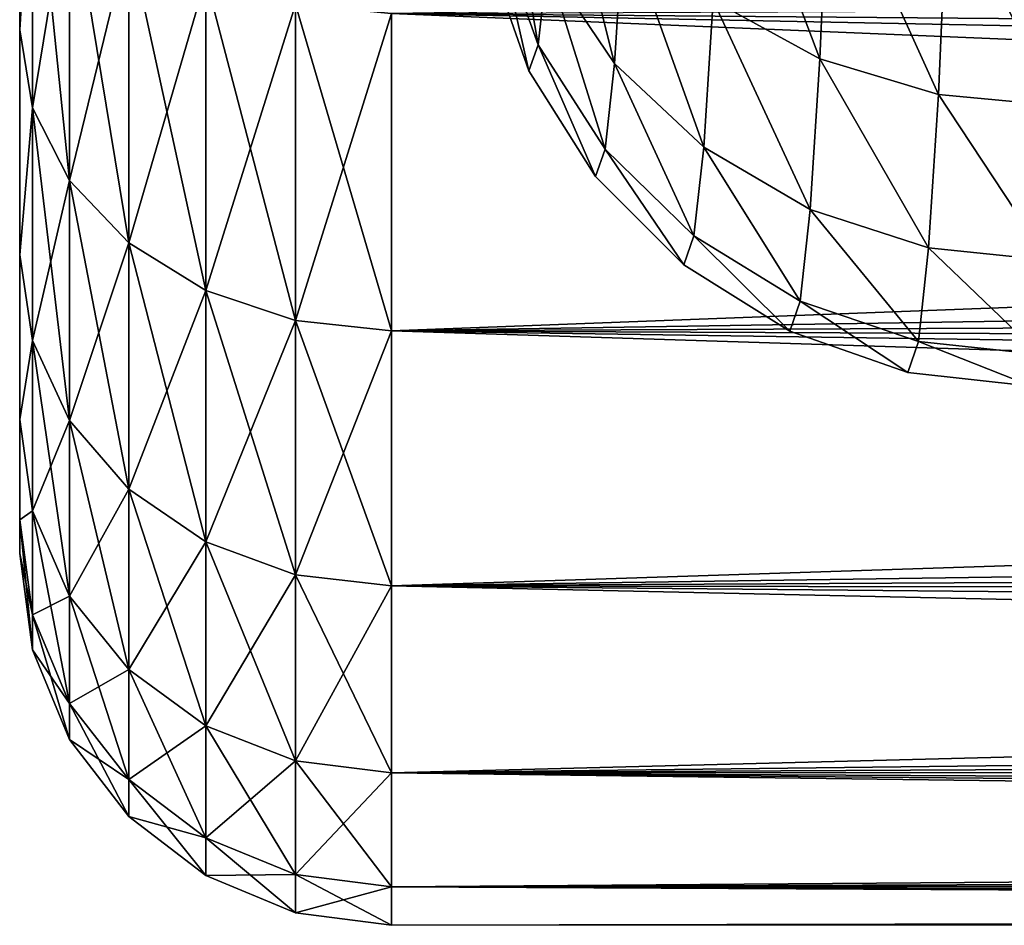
# Model space of a CAD drawing. Header units: metres. Extents: x -105 to 105, y -117 to 62.
# Tile 117 of 256: x -92 to -86.7, y -17 to -12.13. Entities that reach past the tile are written whole.
import ezdxf

# ---------------------------------------------------------------- set-up
doc = ezdxf.new("R2010")
doc.units = ezdxf.units.M
doc.layers.add('solid_509432_AD150_SW0001', color=7, linetype='CONTINUOUS')

msp = doc.modelspace()

# ---------------------------------------------------------------- linework, layer by layer
at = {"layer": 'solid_509432_AD150_SW0001'}
for points in [[(-92, -12.182249, -8.220864), (-92, -12.182249, 9.120865), (-92, -10.678707, 10.880941)], [(-91.931854, -11.045851, 11.245851), (-92, -10.678707, 10.880941), (-92, -12.182249, 9.120865)], [(-92, -10.678708, -9.980941), (-92, -12.182249, -8.220864), (-92, -10.678707, 10.880941)], [(-91.931854, -11.045851, -10.34585), (-92, -12.182249, -8.220864), (-92, -10.678708, -9.980941)], [(-87.695511, -12.338064, -5.714676), (-88.223061, -10.944394, -7.330378), (-88.26947, -12.024384, -5.558156)], [(-87.695511, -12.338172, 6.614473), (-88.26947, -12.02447, 6.457996), (-88.223061, -10.944534, 8.230188)], [(-87.695511, -12.338064, -5.714676), (-87.647903, -11.228265, -7.532616), (-88.223061, -10.944394, -7.330378)], [(-87.647911, -11.228431, 8.432392), (-87.695511, -12.338172, 6.614473), (-88.223061, -10.944534, 8.230188)], [(-91.931854, -12.601779, 9.424092), (-91.931854, -11.045851, 11.245851), (-92, -12.182249, 9.120865)], [(-91.931854, -11.045851, -10.34585), (-91.931854, -12.601779, -8.524093), (-92, -12.182249, -8.220864)], [(-91.731789, -11.387253, 11.587253), (-91.931854, -11.045851, 11.245851), (-91.931854, -12.601779, 9.424092)], [(-91.731789, -12.992385, -8.807884), (-91.931854, -12.601779, -8.524093), (-91.931854, -11.045851, -10.34585)], [(-91.731789, -12.992385, -8.807884), (-91.931854, -11.045851, -10.34585), (-91.731789, -11.387253, -10.687252)], [(-88.799423, -12.364233, 4.394765), (-89.162056, -11.825081, 4.221234), (-89.115677, -11.100595, 5.992372)], [(-88.799423, -12.364197, -3.494863), (-89.115669, -11.100533, -5.092486), (-89.162048, -11.825052, -3.321312)], [(-88.750923, -11.604918, 6.247095), (-88.799423, -12.364233, 4.394765), (-89.115677, -11.100595, 5.992372)], [(-88.799423, -12.364197, -3.494863), (-88.750916, -11.604846, -5.347229), (-89.115669, -11.100533, -5.092486)], [(-89.210831, -12.262491, -1.458421), (-89.389397, -11.222803, -3.126712), (-89.435661, -11.636384, -1.359849)], [(-89.210831, -12.262499, 2.358376), (-89.435661, -11.636389, 2.25982), (-89.389397, -11.222826, 4.02665)], [(-89.210831, -12.262491, -1.458421), (-89.162048, -11.825052, -3.321312), (-89.389397, -11.222803, -3.126712)], [(-89.162056, -11.825081, 4.221234), (-89.210831, -12.262499, 2.358376), (-89.389397, -11.222826, 4.02665)], [(-87.695511, -12.338064, -5.714676), (-87.057877, -12.530109, -5.808947), (-87.647903, -11.228265, -7.532616)], [(-87.057884, -12.530272, 6.708637), (-87.695511, -12.338172, 6.614473), (-87.647911, -11.228431, 8.432392)], [(-87.00956, -11.401803, 8.553885), (-87.057884, -12.530272, 6.708637), (-87.647911, -11.228431, 8.432392)], [(-87.647903, -11.228265, -7.532616), (-87.057877, -12.530109, -5.808947), (-87.00956, -11.401575, -7.654193)], [(-91.731789, -11.387253, 11.587253), (-91.931854, -12.601779, 9.424092), (-91.731789, -12.992385, 9.707884)], [(-91.731789, -11.387253, -10.687252), (-91.413475, -11.680348, -10.980349), (-91.413475, -13.327723, -9.051521)], [(-91.731789, -12.992385, -8.807884), (-91.731789, -11.387253, -10.687252), (-91.413475, -13.327723, -9.051521)], [(-91.731789, -11.387253, 11.587253), (-91.731789, -12.992385, 9.707884), (-91.413475, -11.680348, 11.880348)], [(-86.428215, -12.588854, 6.740881), (-87.057884, -12.530272, 6.708637), (-87.00956, -11.401803, 8.553885)], [(-87.00956, -11.401575, -7.654193), (-87.057877, -12.530109, -5.808947), (-86.428215, -12.588873, -5.840844)], [(-87.00956, -11.401575, -7.654193), (-86.428215, -12.588873, -5.840844), (-86.39019, -11.452179, -7.69455)], [(-86.39019, -11.452116, 8.594636), (-86.428215, -12.588854, 6.740881), (-87.00956, -11.401803, 8.553885)], [(-90, -12.094039, 12.294039), (-53, -12.39951, 11.980477), (-53, -11.514343, 12.846655)], [(-89.435661, -11.636384, -1.359849), (-89.483055, -11.767272, 0.449994), (-89.260803, -12.402013, 0.449985)], [(-89.260803, -12.402013, 0.449985), (-89.483055, -11.767272, 0.449994), (-89.435661, -11.636389, 2.25982)], [(-89.210831, -12.262491, -1.458421), (-89.435661, -11.636384, -1.359849), (-89.260803, -12.402013, 0.449985)], [(-89.210831, -12.262499, 2.358376), (-89.260803, -12.402013, 0.449985), (-89.435661, -11.636389, 2.25982)], [(-88.319733, -12.813143, -3.638647), (-88.750916, -11.604846, -5.347229), (-88.799423, -12.364197, -3.494863)], [(-88.319733, -12.813189, 4.538519), (-88.799423, -12.364233, 4.394765), (-88.750923, -11.604918, 6.247095)], [(-88.26947, -12.02447, 6.457996), (-88.319733, -12.813189, 4.538519), (-88.750923, -11.604918, 6.247095)], [(-88.319733, -12.813143, -3.638647), (-88.26947, -12.024384, -5.558156), (-88.750916, -11.604846, -5.347229)], [(-91.731789, -12.992385, 9.707884), (-91.413475, -13.327723, 9.951522), (-91.413475, -11.680348, 11.880348)], [(-91.413475, -11.680348, -10.980349), (-90.998642, -11.905125, -11.205125), (-90.998642, -13.584894, -9.238368)], [(-91.413475, -13.327723, -9.051521), (-91.413475, -11.680348, -10.980349), (-90.998642, -13.584894, -9.238368)], [(-91.413475, -11.680348, 11.880348), (-91.413475, -13.327723, 9.951522), (-90.998642, -11.905125, 12.105124)], [(-88.850449, -12.823479, -1.546376), (-89.162048, -11.825052, -3.321312), (-89.210831, -12.262491, -1.458421)], [(-88.850449, -12.823489, 2.446309), (-89.210831, -12.262499, 2.358376), (-89.162056, -11.825081, 4.221234)], [(-88.799423, -12.364233, 4.394765), (-88.850449, -12.823489, 2.446309), (-89.162056, -11.825081, 4.221234)], [(-88.850449, -12.823479, -1.546376), (-88.799423, -12.364197, -3.494863), (-89.162048, -11.825052, -3.321312)], [(-91.413475, -13.327723, 9.951522), (-90.998642, -13.584894, 10.138368), (-90.998642, -11.905125, 12.105124)], [(-90.998642, -11.905125, -11.205125), (-90.515617, -12.046233, -11.346233), (-90.515617, -13.746339, -9.355664)], [(-90.998642, -13.584894, -9.238368), (-90.998642, -11.905125, -11.205125), (-90.515617, -13.746339, -9.355664)], [(-90.998642, -11.905125, 12.105124), (-90.998642, -13.584894, 10.138368), (-90.515617, -12.046233, 12.246233)], [(-90, -12.094039, -11.394038), (-53, -11.932638, -11.553268), (-53, -12.824582, -10.615368)], [(-90.998642, -13.584894, 10.138368), (-90.515617, -13.746339, 10.255665), (-90.515617, -12.046233, 12.246233)], [(-90.515617, -12.046233, -11.346233), (-90, -12.094039, -11.394038), (-90, -13.801035, -9.395403)], [(-90.515617, -13.746339, -9.355664), (-90.515617, -12.046233, -11.346233), (-90, -13.801035, -9.395403)], [(-90.515617, -12.046233, 12.246233), (-90.515617, -13.746339, 10.255665), (-90, -12.094039, 12.294039)], [(-87.747078, -13.149327, -3.745445), (-88.26947, -12.024384, -5.558156), (-88.319733, -12.813143, -3.638647)], [(-87.747078, -13.149389, 4.645267), (-88.319733, -12.813189, 4.538519), (-88.26947, -12.02447, 6.457996)], [(-87.747078, -13.149327, -3.745445), (-87.695511, -12.338064, -5.714676), (-88.26947, -12.024384, -5.558156)], [(-87.695511, -12.338172, 6.614473), (-87.747078, -13.149389, 4.645267), (-88.26947, -12.02447, 6.457996)], [(-90.515617, -13.746339, 10.255665), (-90, -13.801035, 10.295403), (-90, -12.094039, 12.294039)], [(-90, -12.094039, 12.294039), (-90, -13.801035, 10.295403), (-53, -12.39951, 11.980477)], [(-90, -12.094039, -11.394038), (-53, -12.824582, -10.615368), (-53, -13.640984, -9.61201)], [(-90, -13.801035, -9.395403), (-90, -12.094039, -11.394038), (-53, -13.640984, -9.61201)], [(-92, -13.391904, -6.247228), (-92, -13.391903, 7.147228), (-92, -12.182249, 9.120865)], [(-91.931854, -12.601779, 9.424092), (-92, -12.182249, 9.120865), (-92, -13.391903, 7.147228)], [(-92, -12.182249, -8.220864), (-92, -13.391904, -6.247228), (-92, -12.182249, 9.120865)], [(-91.931854, -12.601779, -8.524093), (-92, -13.391904, -6.247228), (-92, -12.182249, -8.220864)], [(-89.210831, -12.262491, -1.458421), (-89.260803, -12.402013, 0.449985), (-88.902725, -12.971333, 0.449973)], [(-88.902725, -12.971333, 0.449973), (-89.260803, -12.402013, 0.449985), (-89.210831, -12.262499, 2.358376)], [(-88.850449, -12.823479, -1.546376), (-89.210831, -12.262491, -1.458421), (-88.902725, -12.971333, 0.449973)], [(-88.850449, -12.823489, 2.446309), (-88.902725, -12.971333, 0.449973), (-89.210831, -12.262499, 2.358376)], [(-87.747078, -13.149327, -3.745445), (-87.110222, -13.355846, -3.809921), (-87.695511, -12.338064, -5.714676)], [(-87.110229, -13.35595, 4.709612), (-87.747078, -13.149389, 4.645267), (-87.695511, -12.338172, 6.614473)], [(-87.695511, -12.338064, -5.714676), (-87.110222, -13.355846, -3.809921), (-87.057877, -12.530109, -5.808947)], [(-87.057884, -12.530272, 6.708637), (-87.110229, -13.35595, 4.709612), (-87.695511, -12.338172, 6.614473)], [(-88.372612, -13.291154, -1.619296), (-88.799423, -12.364197, -3.494863), (-88.850449, -12.823479, -1.546376)], [(-88.372612, -13.29117, 2.519196), (-88.850449, -12.823489, 2.446309), (-88.799423, -12.364233, 4.394765)], [(-88.372612, -13.291154, -1.619296), (-88.319733, -12.813143, -3.638647), (-88.799423, -12.364197, -3.494863)], [(-88.319733, -12.813189, 4.538519), (-88.372612, -13.29117, 2.519196), (-88.799423, -12.364233, 4.394765)], [(-90, -13.801035, 10.295403), (-53, -13.21828, 11.051236), (-53, -12.39951, 11.980477)], [(-86.469429, -13.421444, 4.732005), (-87.110229, -13.35595, 4.709612), (-87.057884, -12.530272, 6.708637)], [(-87.057877, -12.530109, -5.808947), (-87.110222, -13.355846, -3.809921), (-86.469421, -13.421443, -3.832008)], [(-86.428215, -12.588854, 6.740881), (-86.469429, -13.421444, 4.732005), (-87.057884, -12.530272, 6.708637)], [(-87.057877, -12.530109, -5.808947), (-86.469421, -13.421443, -3.832008), (-86.428215, -12.588873, -5.840844)], [(-91.931854, -13.853565, 7.381362), (-91.931854, -12.601779, 9.424092), (-92, -13.391903, 7.147228)], [(-91.931854, -12.601779, -8.524093), (-91.931854, -13.853565, -6.481363), (-92, -13.391904, -6.247228)], [(-91.731789, -12.992385, 9.707884), (-91.931854, -12.601779, 9.424092), (-91.931854, -13.853565, 7.381362)], [(-91.731789, -14.283757, -6.700556), (-91.931854, -13.853565, -6.481363), (-91.931854, -12.601779, -8.524093)], [(-91.731789, -14.283757, -6.700556), (-91.931854, -12.601779, -8.524093), (-91.731789, -12.992385, -8.807884)], [(-87.801331, -13.642015, -1.673524), (-88.319733, -12.813143, -3.638647), (-88.372612, -13.291154, -1.619296)], [(-87.801331, -13.642039, 2.573366), (-88.372612, -13.29117, 2.519196), (-88.319733, -12.813189, 4.538519)], [(-87.801331, -13.642015, -1.673524), (-87.747078, -13.149327, -3.745445), (-88.319733, -12.813143, -3.638647)], [(-87.747078, -13.149389, 4.645267), (-87.801331, -13.642039, 2.573366), (-88.319733, -12.813189, 4.538519)], [(-88.850449, -12.823479, -1.546376), (-88.902725, -12.971333, 0.449973), (-88.426796, -13.446619, 0.449955)], [(-88.426796, -13.446619, 0.449955), (-88.902725, -12.971333, 0.449973), (-88.850449, -12.823489, 2.446309)], [(-88.372612, -13.291154, -1.619296), (-88.850449, -12.823479, -1.546376), (-88.426796, -13.446619, 0.449955)], [(-88.372612, -13.29117, 2.519196), (-88.426796, -13.446619, 0.449955), (-88.850449, -12.823489, 2.446309)], [(-91.731789, -12.992385, 9.707884), (-91.931854, -13.853565, 7.381362), (-91.731789, -14.283757, 7.600556)], [(-91.731789, -12.992385, -8.807884), (-91.413475, -13.327723, -9.051521), (-91.413475, -14.653079, -6.888735)], [(-91.731789, -14.283757, -6.700556), (-91.731789, -12.992385, -8.807884), (-91.413475, -14.653079, -6.888735)], [(-91.731789, -12.992385, 9.707884), (-91.731789, -14.283757, 7.600556), (-91.413475, -13.327723, 9.951522)], [(-87.801331, -13.642015, -1.673524), (-87.165306, -13.85842, -1.706371), (-87.747078, -13.149327, -3.745445)], [(-87.165306, -13.85847, 2.606062), (-87.801331, -13.642039, 2.573366), (-87.747078, -13.149389, 4.645267)], [(-87.747078, -13.149327, -3.745445), (-87.165306, -13.85842, -1.706371), (-87.110222, -13.355846, -3.809921)], [(-87.110229, -13.35595, 4.709612), (-87.165306, -13.85847, 2.606062), (-87.747078, -13.149389, 4.645267)], [(-90, -13.801035, 10.295403), (-53, -13.96626, 10.063882), (-53, -13.21828, 11.051236)], [(-88.372612, -13.291154, -1.619296), (-88.426796, -13.446619, 0.449955), (-87.856934, -13.803986, 0.449923)], [(-87.856934, -13.803986, 0.449923), (-88.426796, -13.446619, 0.449955), (-88.372612, -13.29117, 2.519196)], [(-87.801331, -13.642015, -1.673524), (-88.372612, -13.291154, -1.619296), (-87.856934, -13.803986, 0.449923)], [(-87.801331, -13.642039, 2.573366), (-87.856934, -13.803986, 0.449923), (-88.372612, -13.29117, 2.519196)], [(-91.731789, -14.283757, 7.600556), (-91.413475, -14.653079, 7.788735), (-91.413475, -13.327723, 9.951522)], [(-91.413475, -13.327723, -9.051521), (-90.998642, -13.584894, -9.238368), (-90.998642, -14.936315, -7.033051)], [(-91.413475, -14.653079, -6.888735), (-91.413475, -13.327723, -9.051521), (-90.998642, -14.936315, -7.033051)], [(-91.413475, -13.327723, 9.951522), (-91.413475, -14.653079, 7.788735), (-90.998642, -13.584894, 10.138368)], [(-92, -14.277886, -4.108607), (-92, -14.277886, 5.008608), (-92, -13.391903, 7.147228)], [(-91.931854, -13.853565, 7.381362), (-92, -13.391903, 7.147228), (-92, -14.277886, 5.008608)], [(-92, -13.391904, -6.247228), (-92, -14.277886, -4.108607), (-92, -13.391903, 7.147228)], [(-91.931854, -13.853565, -6.481363), (-92, -14.277886, -4.108607), (-92, -13.391904, -6.247228)], [(-87.110222, -13.355846, -3.809921), (-87.165306, -13.85842, -1.706371), (-86.512802, -13.929326, -1.71761)], [(-86.512802, -13.929333, 2.617572), (-87.165306, -13.85847, 2.606062), (-87.110229, -13.35595, 4.709612)], [(-86.469429, -13.421444, 4.732005), (-86.512802, -13.929333, 2.617572), (-87.110229, -13.35595, 4.709612)], [(-87.110222, -13.355846, -3.809921), (-86.512802, -13.929326, -1.71761), (-86.469421, -13.421443, -3.832008)], [(-91.413475, -14.653079, 7.788735), (-90.998642, -14.936315, 7.933051), (-90.998642, -13.584894, 10.138368)], [(-90.998642, -13.584894, -9.238368), (-90.515617, -13.746339, -9.355664), (-90.515617, -15.11412, -7.123648)], [(-90.998642, -14.936315, -7.033051), (-90.998642, -13.584894, -9.238368), (-90.515617, -15.11412, -7.123648)], [(-90.998642, -13.584894, 10.138368), (-90.998642, -14.936315, 7.933051), (-90.515617, -13.746339, 10.255665)], [(-90, -13.801035, -9.395403), (-53, -13.640984, -9.61201), (-53, -14.346414, -8.597299)], [(-87.801331, -13.642015, -1.673524), (-87.856934, -13.803986, 0.449923), (-87.221771, -14.025473, 0.449837)], [(-87.221771, -14.025473, 0.449837), (-87.856934, -13.803986, 0.449923), (-87.801331, -13.642039, 2.573366)], [(-87.801331, -13.642015, -1.673524), (-87.221771, -14.025473, 0.449837), (-87.165306, -13.85842, -1.706371)], [(-87.165306, -13.85847, 2.606062), (-87.221771, -14.025473, 0.449837), (-87.801331, -13.642039, 2.573366)], [(-90.998642, -14.936315, 7.933051), (-90.515617, -15.11412, 8.023647), (-90.515617, -13.746339, 10.255665)], [(-90.515617, -13.746339, -9.355664), (-90, -13.801035, -9.395403), (-90, -15.174359, -7.154341)], [(-90.515617, -15.11412, -7.123648), (-90.515617, -13.746339, -9.355664), (-90, -15.174359, -7.154341)], [(-90.515617, -13.746339, 10.255665), (-90.515617, -15.11412, 8.023647), (-90, -13.801035, 10.295403)], [(-90.515617, -15.11412, 8.023647), (-90, -15.174359, 8.054341), (-90, -13.801035, 10.295403)], [(-90, -13.801035, 10.295403), (-90, -15.174359, 8.054341), (-53, -13.96626, 10.063882)], [(-90, -13.801035, -9.395403), (-53, -14.346414, -8.597299), (-53, -14.975989, -7.531713)], [(-90, -15.174359, -7.154341), (-90, -13.801035, -9.395403), (-53, -14.975989, -7.531713)], [(-91.931854, -14.770387, 5.16796), (-91.931854, -13.853565, 7.381362), (-92, -14.277886, 5.008608)], [(-91.931854, -13.853565, -6.481363), (-91.931854, -14.770387, -4.26796), (-92, -14.277886, -4.108607)], [(-91.731789, -14.283757, 7.600556), (-91.931854, -13.853565, 7.381362), (-91.931854, -14.770387, 5.16796)], [(-91.731789, -15.229571, -4.417158), (-91.931854, -14.770387, -4.26796), (-91.931854, -13.853565, -6.481363)], [(-91.731789, -15.229571, -4.417158), (-91.931854, -13.853565, -6.481363), (-91.731789, -14.283757, -6.700556)], [(-87.165306, -13.85842, -1.706371), (-87.221771, -14.025473, 0.449837), (-86.557266, -14.1, 0.45)], [(-86.557266, -14.1, 0.45), (-87.221771, -14.025473, 0.449837), (-87.165306, -13.85847, 2.606062)], [(-87.165306, -13.85842, -1.706371), (-86.557266, -14.1, 0.45), (-86.512802, -13.929326, -1.71761)], [(-86.512802, -13.929333, 2.617572), (-86.557266, -14.1, 0.45), (-87.165306, -13.85847, 2.606062)], [(-90, -15.174359, 8.054341), (-53, -14.638948, 9.024419), (-53, -13.96626, 10.063882)], [(-92, -14.818356, -1.857707), (-92, -14.818356, 2.757707), (-92, -14.277886, 5.008608)], [(-91.931854, -14.770387, 5.16796), (-92, -14.277886, 5.008608), (-92, -14.818356, 2.757707)], [(-92, -14.277886, -4.108607), (-92, -14.818356, -1.857707), (-92, -14.277886, 5.008608)], [(-91.931854, -14.770387, -4.26796), (-92, -14.818356, -1.857707), (-92, -14.277886, -4.108607)], [(-91.731789, -14.283757, 7.600556), (-91.931854, -14.770387, 5.16796), (-91.731789, -15.229571, 5.317158)], [(-91.731789, -14.283757, -6.700556), (-91.413475, -14.653079, -6.888735), (-91.413475, -15.623785, -4.545246)], [(-91.731789, -15.229571, -4.417158), (-91.731789, -14.283757, -6.700556), (-91.413475, -15.623785, -4.545246)], [(-91.731789, -14.283757, 7.600556), (-91.731789, -15.229571, 5.317158), (-91.413475, -14.653079, 7.788735)], [(-91.731789, -15.229571, 5.317158), (-91.413475, -15.623785, 5.445245), (-91.413475, -14.653079, 7.788735)], [(-91.413475, -14.653079, -6.888735), (-90.998642, -14.936315, -7.033051), (-90.998642, -15.926108, -4.643476)], [(-91.413475, -15.623785, -4.545246), (-91.413475, -14.653079, -6.888735), (-90.998642, -15.926108, -4.643476)], [(-91.413475, -14.653079, 7.788735), (-91.413475, -15.623785, 5.445245), (-90.998642, -14.936315, 7.933051)], [(-90, -15.174359, 8.054341), (-53, -15.232631, 7.938878), (-53, -14.638948, 9.024419)], [(-91.931854, -15.329668, 2.838385), (-91.931854, -14.770387, 5.16796), (-92, -14.818356, 2.757707)], [(-91.931854, -14.770387, -4.26796), (-91.931854, -15.329668, -1.938385), (-92, -14.818356, -1.857707)], [(-91.731789, -15.229571, 5.317158), (-91.931854, -14.770387, 5.16796), (-91.931854, -15.329668, 2.838385)], [(-91.731789, -15.80654, -2.013914), (-91.931854, -15.329668, -1.938385), (-91.931854, -14.770387, -4.26796)], [(-91.731789, -15.80654, -2.013914), (-91.931854, -14.770387, -4.26796), (-91.731789, -15.229571, -4.417158)], [(-92, -14.818356, -1.857707), (-92, -14.999999, 0.45), (-92, -14.818356, 2.757707)], [(-91.931854, -15.329668, 2.838385), (-92, -14.818356, 2.757707), (-92, -14.999999, 0.45)], [(-91.931854, -15.517638, 0.45), (-92, -14.999999, 0.45), (-92, -14.818356, -1.857707)], [(-91.931854, -15.329668, -1.938385), (-91.931854, -15.517638, 0.45), (-92, -14.818356, -1.857707)], [(-91.413475, -15.623785, 5.445245), (-90.998642, -15.926108, 5.543476), (-90.998642, -14.936315, 7.933051)], [(-90.998642, -14.936315, -7.033051), (-90.515617, -15.11412, -7.123648), (-90.515617, -16.115898, -4.705143)], [(-90.998642, -15.926108, -4.643476), (-90.998642, -14.936315, -7.033051), (-90.515617, -16.115898, -4.705143)], [(-90.998642, -14.936315, 7.933051), (-90.998642, -15.926108, 5.543476), (-90.515617, -15.11412, 8.023647)], [(-90, -15.174359, -7.154341), (-53, -14.975989, -7.531713), (-53, -15.525419, -6.421976)], [(-91.931854, -15.517638, 0.45), (-91.931854, -15.329668, 2.838385), (-92, -14.999999, 0.45)], [(-90.998642, -15.926108, 5.543476), (-90.515617, -16.115898, 5.605143), (-90.515617, -15.11412, 8.023647)], [(-90.515617, -15.11412, -7.123648), (-90, -15.174359, -7.154341), (-90, -16.180197, -4.726035)], [(-90.515617, -16.115898, -4.705143), (-90.515617, -15.11412, -7.123648), (-90, -16.180197, -4.726035)], [(-90.515617, -15.11412, 8.023647), (-90.515617, -16.115898, 5.605143), (-90, -15.174359, 8.054341)], [(-90.515617, -16.115898, 5.605143), (-90, -16.180197, 5.626035), (-90, -15.174359, 8.054341)], [(-90, -15.174359, 8.054341), (-90, -16.180197, 5.626035), (-53, -15.232631, 7.938878)], [(-90, -15.174359, -7.154341), (-53, -15.525419, -6.421976), (-53, -15.990355, -5.277452)], [(-90, -16.180197, -4.726035), (-90, -15.174359, -7.154341), (-53, -15.990355, -5.277452)], [(-91.731789, -15.229571, 5.317158), (-91.931854, -15.329668, 2.838385), (-91.731789, -15.80654, 2.913914)], [(-91.731789, -15.229571, -4.417158), (-91.413475, -15.623785, -4.545246), (-91.413475, -16.215937, -2.078756)], [(-91.731789, -15.80654, -2.013914), (-91.731789, -15.229571, -4.417158), (-91.413475, -16.215937, -2.078756)], [(-91.731789, -15.229571, 5.317158), (-91.731789, -15.80654, 2.913914), (-91.413475, -15.623785, 5.445245)], [(-90, -16.180197, 5.626035), (-53, -15.744579, 6.812429), (-53, -15.232631, 7.938878)], [(-91.731789, -15.80654, 2.913914), (-91.931854, -15.329668, 2.838385), (-91.931854, -15.517638, 0.45)], [(-91.731789, -16.000454, 0.45), (-91.931854, -15.517638, 0.45), (-91.931854, -15.329668, -1.938385)], [(-91.731789, -16.000454, 0.45), (-91.931854, -15.329668, -1.938385), (-91.731789, -15.80654, -2.013914)], [(-91.731789, -15.80654, 2.913914), (-91.931854, -15.517638, 0.45), (-91.731789, -16.000454, 0.45)], [(-91.731789, -15.80654, 2.913914), (-91.413475, -16.215937, 2.978756), (-91.413475, -15.623785, 5.445245)], [(-91.413475, -15.623785, -4.545246), (-90.998642, -15.926108, -4.643476), (-90.998642, -16.529905, -2.128484)], [(-91.413475, -16.215937, -2.078756), (-91.413475, -15.623785, -4.545246), (-90.998642, -16.529905, -2.128484)], [(-91.413475, -15.623785, 5.445245), (-91.413475, -16.215937, 2.978756), (-90.998642, -15.926108, 5.543476)], [(-90, -16.180197, 5.626035), (-53, -16.172211, 5.650548), (-53, -15.744579, 6.812429)], [(-91.731789, -15.80654, -2.013914), (-91.413475, -16.215937, -2.078756), (-91.413475, -16.414953, 0.45)], [(-91.731789, -16.000454, 0.45), (-91.731789, -15.80654, -2.013914), (-91.413475, -16.414953, 0.45)], [(-91.731789, -15.80654, 2.913914), (-91.731789, -16.000454, 0.45), (-91.413475, -16.215937, 2.978756)], [(-91.413475, -16.215937, 2.978756), (-90.998642, -16.529905, 3.028484), (-90.998642, -15.926108, 5.543476)], [(-90.998642, -15.926108, -4.643476), (-90.515617, -16.115898, -4.705143), (-90.515617, -16.727005, -2.159701)], [(-90.998642, -16.529905, -2.128484), (-90.998642, -15.926108, -4.643476), (-90.515617, -16.727005, -2.159701)], [(-90.998642, -15.926108, 5.543476), (-90.998642, -16.529905, 3.028484), (-90.515617, -16.115898, 5.605143)], [(-90, -16.180197, -4.726035), (-53, -15.990355, -5.277452), (-53, -16.369633, -4.101914)], [(-91.731789, -16.000454, 0.45), (-91.413475, -16.414953, 0.45), (-91.413475, -16.215937, 2.978756)], [(-90.998642, -16.529905, 3.028484), (-90.515617, -16.727005, 3.059701), (-90.515617, -16.115898, 5.605143)], [(-90.515617, -16.115898, -4.705143), (-90, -16.180197, -4.726035), (-90, -16.793779, -2.170277)], [(-90.515617, -16.727005, -2.159701), (-90.515617, -16.115898, -4.705143), (-90, -16.793779, -2.170277)], [(-90.515617, -16.115898, 5.605143), (-90.515617, -16.727005, 3.059701), (-90, -16.180197, 5.626035)], [(-90.515617, -16.727005, 3.059701), (-90, -16.793779, 3.070277), (-90, -16.180197, 5.626035)], [(-90, -16.180197, 5.626035), (-53, -16.513021, 4.459569), (-53, -16.172211, 5.650548)], [(-90, -16.180197, 5.626035), (-90, -16.793779, 3.070277), (-53, -16.513021, 4.459569)], [(-90, -16.180197, -4.726035), (-53, -16.369633, -4.101914), (-53, -16.66169, -2.899469)], [(-90, -16.793779, -2.170277), (-90, -16.180197, -4.726035), (-53, -16.66169, -2.899469)], [(-91.413475, -16.215937, -2.078756), (-90.998642, -16.529905, -2.128484), (-90.998642, -16.732836, 0.45)], [(-91.413475, -16.414953, 0.45), (-91.413475, -16.215937, -2.078756), (-90.998642, -16.732836, 0.45)], [(-91.413475, -16.215937, 2.978756), (-91.413475, -16.414953, 0.45), (-90.998642, -16.529905, 3.028484)], [(-91.413475, -16.414953, 0.45), (-90.998642, -16.732836, 0.45), (-90.998642, -16.529905, 3.028484)], [(-90, -16.793779, 3.070277), (-53, -16.764832, 3.246939), (-53, -16.513021, 4.459569)], [(-90.998642, -16.529905, -2.128484), (-90.515617, -16.727005, -2.159701), (-90.515617, -16.932392, 0.45)], [(-90.998642, -16.732836, 0.45), (-90.998642, -16.529905, -2.128484), (-90.515617, -16.932392, 0.45)], [(-90.998642, -16.529905, 3.028484), (-90.998642, -16.732836, 0.45), (-90.515617, -16.727005, 3.059701)], [(-90, -16.793779, -2.170277), (-53, -16.66169, -2.899469), (-53, -16.864359, -1.677337)], [(-90.998642, -16.732836, 0.45), (-90.515617, -16.932392, 0.45), (-90.515617, -16.727005, 3.059701)], [(-90.515617, -16.727005, -2.159701), (-90, -16.793779, -2.170277), (-90, -17, 0.45)], [(-90.515617, -16.932392, 0.45), (-90.515617, -16.727005, -2.159701), (-90, -17, 0.45)], [(-90.515617, -16.727005, 3.059701), (-90.515617, -16.932392, 0.45), (-90, -16.793779, 3.070277)], [(-90, -16.793779, 3.070277), (-53, -16.926111, 2.021572), (-53, -16.764832, 3.246939)], [(-90.515617, -16.932392, 0.45), (-90, -17, 0.45), (-90, -16.793779, 3.070277)], [(-90, -16.793779, 3.070277), (-90, -17, 0.45), (-53, -16.926111, 2.021572)], [(-90, -16.793779, -2.170277), (-53, -16.864359, -1.677337), (-53, -16.976072, -0.445003)], [(-90, -17, 0.45), (-90, -16.793779, -2.170277), (-53, -16.976072, -0.445003)], [(-90, -17, 0.45), (-53, -16.996557, 0.789589), (-53, -16.926111, 2.021572)], [(-90, -17, 0.45), (-53, -16.976072, -0.445003), (-53, -16.996557, 0.789589)]]:
    msp.add_3dface(points, dxfattribs=at)

doc.saveas('drawing.dxf')
